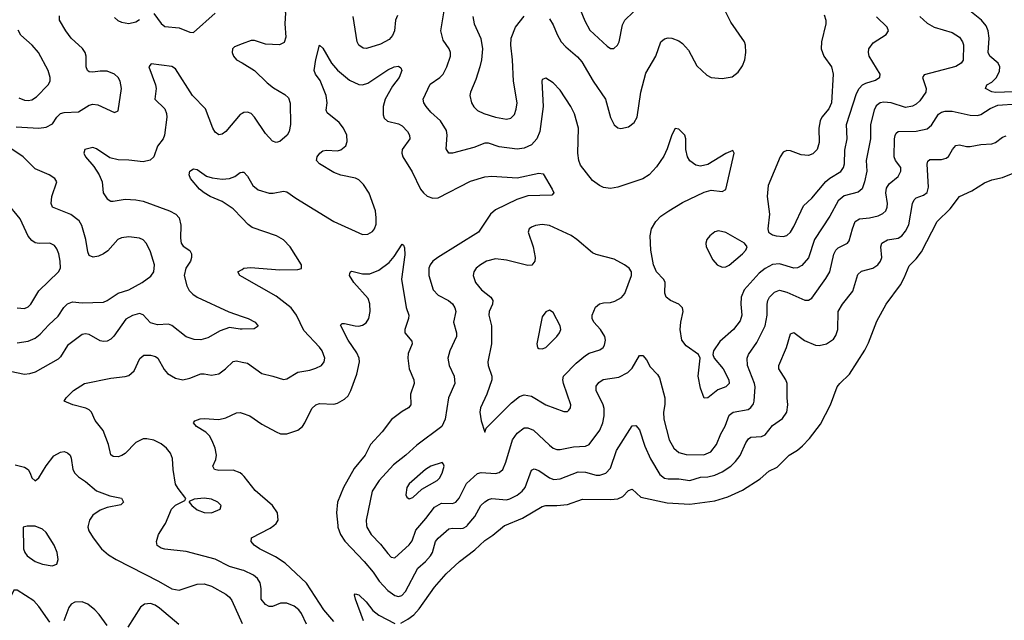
# Model space of a CAD drawing. Header units: inches. Extents: x 990586 to 1117858, y 769490 to 892071.
# Tile 19 of 248: x 1018763 to 1024240, y 849472 to 852812. Entities that reach past the tile are written whole.
import ezdxf

# ---------------------------------------------------------------- set-up
doc = ezdxf.new("R2010")
doc.units = ezdxf.units.IN
doc.header["$MEASUREMENT"] = 0
for name, color, linetype in [('B0814', 7, 'Continuous'), ('B0815', 7, 'Continuous'), ('B0824', 7, 'Continuous'), ('B0825', 7, 'Continuous')]:
    doc.layers.add(name, color=color, linetype=linetype)

msp = doc.modelspace()

# ---------------------------------------------------------------- linework, layer by layer
at = {"layer": 'B0814', "color": 6, "elevation": 2500}
msp.add_lwpolyline([(1018804.1, 849995.9), (1018782, 849990), (1018785.1, 849870), (1018791.2, 849850), (1018804.8, 849830), (1018850, 849799.9), (1018890, 849783.8), (1018944.3, 849775.7), (1018970, 849784.1), (1018977.8, 849810), (1018971.2, 849850), (1018954.5, 849890), (1018910, 849960.3), (1018890, 849979.5), (1018850, 849995.1)], close=True, dxfattribs=at)
at = {"layer": 'B0814', "color": 6}
for points, elevation in [([(1019144.9, 850000), (1019143, 849990), (1019147.1, 849970), (1019171.4, 849930), (1019218.1, 849870), (1019256.7, 849836.7), (1019299.4, 849810), (1019535.7, 849690), (1019610, 849646.4), (1019650, 849639.3), (1019750, 849673.5), (1019790, 849674.3), (1019830, 849662), (1019910, 849617.9), (1019930, 849600.7), (1019942.5, 849582.5), (1020000, 849453.7)], 2400), ([(1020000, 849751.8), (1019930, 849771), (1019850, 849812.7), (1019690, 849854.7), (1019570, 849868.1), (1019550, 849873.9), (1019528.4, 849888.4), (1019524.6, 849910), (1019535, 849950), (1019567.5, 850000)], 2300), ([(1018930, 849462.6), (1018870, 849549.4), (1018841.4, 849581.4), (1018750, 849640.2), (1018730, 849640.1), (1018679.1, 849530), (1018675.1, 849510), (1018678.8, 849450)], 2400), ([(1019250, 849442.7), (1019205.2, 849505.2), (1019181.2, 849530), (1019142.2, 849562.2), (1019110, 849575.9), (1019070, 849573.7), (1019050, 849562.7), (1019036.4, 849543.6), (1019009, 849470)], 2400), ([(1019648.5, 849448.5), (1019540.3, 849540.3), (1019516.1, 849556.1), (1019490, 849565.3), (1019457.9, 849562.1), (1019434.7, 849545.3), (1019365.5, 849434.5)], 2400)]:
    msp.add_lwpolyline(points, dxfattribs=dict(at, elevation=elevation))
at = {"layer": 'B0815', "color": 6}
for points, elevation in [([(1018742.7, 852217.3), (1018868.8, 852208.8), (1018910, 852214), (1018946.5, 852233.5), (1018970.2, 852270), (1018990, 852291.5), (1019010, 852296.4), (1019090, 852300.5), (1019150, 852337.2), (1019170, 852342.2), (1019198.2, 852338.2), (1019290, 852295.6), (1019310, 852304.9), (1019329.1, 852430), (1019321.2, 852470), (1019310.4, 852490), (1019290, 852510.2), (1019250, 852525.3), (1019210, 852526.1), (1019170, 852520.9), (1019150, 852522.6), (1019140.5, 852530), (1019133.1, 852550), (1019132.6, 852610), (1019127.3, 852630), (1019111.8, 852651.8), (1019050.2, 852710), (1019020, 852750), (1018984.7, 852810), (1018985.5, 852834.5)], 2500), ([(1019510, 852846.5), (1019550, 852790.9), (1019570, 852775.2), (1019650, 852767.9), (1019710, 852742.5), (1019730, 852741.1), (1019850, 852847.9)], 2500), ([(1019290, 852824.4), (1019308.5, 852808.5), (1019330, 852797.9), (1019370, 852791.3), (1019410, 852800.8), (1019430, 852813.5)], 2500), ([(1018758.1, 852378.1), (1018790, 852365.4), (1018810, 852363.2), (1018830, 852366.3), (1018857.4, 852382.6), (1018922.1, 852450), (1018932, 852470), (1018933.2, 852490), (1018921.4, 852530), (1018867, 852630), (1018833.4, 852670), (1018770, 852725.6), (1018754.6, 852754.6)], 2600), ([(1020000, 852677.5), (1019958.7, 852661.3), (1019946.4, 852650), (1019944.2, 852630), (1019952.2, 852610), (1019969.8, 852589.8), (1020000, 852571.8)], 2400), ([(1020000, 852290.7), (1019990, 852284.7), (1019910, 852190.7), (1019890, 852174.9), (1019870, 852171.5), (1019850, 852187), (1019837.3, 852210), (1019796.7, 852316.7), (1019724.9, 852390), (1019630, 852538.2), (1019610, 852551.3), (1019493.7, 852566.3), (1019482.1, 852550), (1019518.3, 852450), (1019521.4, 852430), (1019514.8, 852370), (1019570, 852315.8), (1019579.8, 852290), (1019580.9, 852270), (1019567.9, 852170), (1019560.3, 852150), (1019530.4, 852109.6), (1019509.4, 852050), (1019489.6, 852030.4), (1019450, 852021.1), (1019370, 852030.9), (1019310, 852032.4), (1019264.5, 852044.5), (1019190, 852094.9), (1019170, 852100.8), (1019126.3, 852090), (1019119.3, 852070), (1019129.6, 852050), (1019175.2, 851995.2), (1019206, 851950), (1019222.5, 851910), (1019227.9, 851850), (1019250, 851815.6), (1019270, 851803.9), (1019282.9, 851802.9), (1019350, 851813.9), (1019410, 851810.3), (1019450, 851802.7), (1019597, 851750), (1019630.9, 851730.9), (1019649.5, 851710), (1019660.2, 851670), (1019656.8, 851596.8), (1019661.6, 851570), (1019672.8, 851552.8), (1019708.8, 851528.8), (1019718.7, 851510), (1019719, 851490), (1019713.1, 851470), (1019686.5, 851430), (1019678.5, 851390), (1019692.4, 851332.4), (1019706.7, 851306.7), (1019725.4, 851285.4), (1019750, 851268.8), (1019927, 851187), (1020000, 851161.5)], 2400), ([(1018750, 851014.8), (1018810, 851025.5), (1018850, 851042), (1018877.4, 851062.6), (1018924.5, 851115.5), (1018976.8, 851163.2), (1019009, 851211), (1019030, 851232.7), (1019056.6, 851243.4), (1019110, 851238.6), (1019230, 851241.4), (1019250, 851250.4), (1019310, 851291.9), (1019370.1, 851310.1), (1019444.7, 851350), (1019493.3, 851386.7), (1019510.2, 851410), (1019513.7, 851450), (1019490, 851521.3), (1019468.2, 851568.2), (1019450, 851587.9), (1019430, 851598.2), (1019370, 851605.4), (1019330, 851599.8), (1019308.2, 851590), (1019252.6, 851527.4), (1019230, 851509.5), (1019202.1, 851497.9), (1019172, 851492), (1019150, 851500.2), (1019141.4, 851521.4), (1019131.7, 851590), (1019108, 851668), (1019094, 851694), (1019048.2, 851728.2), (1018945.5, 851770), (1018937.9, 851790), (1018941.1, 851830), (1018969.9, 851910), (1018959.2, 851930), (1018927.1, 851950), (1018850, 851983), (1018782.6, 852050), (1018663.2, 852130)], 2500), ([(1020000, 851709.4), (1019950, 851761.1), (1019890, 851800.9), (1019822.8, 851830), (1019789, 851850), (1019764, 851870), (1019712.9, 851930), (1019705.5, 851950), (1019709.3, 851970), (1019730, 851982.1), (1019750, 851979.3), (1019802.7, 851942.7), (1019833.1, 851933.1), (1019890, 851924.6), (1019931.1, 851928.9), (1019959.2, 851940.8), (1019990, 851963), (1020000, 851963.8)], 2300), ([(1018749.8, 851209.8), (1018790, 851207.1), (1018810, 851215.8), (1018825.6, 851230), (1018870, 851304), (1018979.1, 851410), (1018989.9, 851430), (1018988.4, 851470), (1018980.2, 851510), (1018970, 851538.4), (1018956.3, 851556.3), (1018930, 851569.9), (1018872.3, 851567.7), (1018850, 851572.1), (1018830, 851583.9), (1018810, 851608.1), (1018765.2, 851705.2), (1018690, 851798.3)], 2600), ([(1020000, 851382.8), (1019987.4, 851390), (1019975.7, 851410), (1020000, 851423.9)], 2300), ([(1020000, 851092.2), (1019990, 851092.1), (1019930, 851100.4), (1019878.1, 851081.9), (1019810, 851042.2), (1019770, 851032.5), (1019733, 851033), (1019690, 851049.5), (1019610, 851112.5), (1019590, 851118.6), (1019530, 851116), (1019490, 851126.4), (1019450.6, 851170.6), (1019430, 851177.8), (1019390, 851167.9), (1019353.4, 851146.6), (1019287.2, 851052.8), (1019270, 851035.4), (1019250, 851024.9), (1019230, 851022), (1019210, 851026.3), (1019150, 851061.9), (1019130, 851065.8), (1019110, 851060.8), (1019030, 851001.3), (1018990, 850937.9), (1018976.3, 850923.7), (1018850, 850852.6), (1018818, 850842), (1018790, 850840), (1018710, 850855.3)], 2400), ([(1019567.5, 850000), (1019574, 850010), (1019607.2, 850090), (1019630, 850112.1), (1019681.8, 850138.2), (1019688.2, 850150), (1019644.8, 850204.8), (1019630.7, 850230), (1019617.5, 850310), (1019613, 850372.9), (1019601.7, 850401.7), (1019580.3, 850430), (1019550, 850453.6), (1019510, 850473.4), (1019470, 850482.2), (1019450, 850480.8), (1019410, 850461.9), (1019350, 850400.1), (1019331.6, 850388.4), (1019310, 850382.1), (1019283, 850383), (1019270, 850392.2), (1019257.8, 850450), (1019227.8, 850527.8), (1019183.9, 850583.9), (1019162.5, 850630), (1019150, 850642.3), (1019131.2, 850651.2), (1019059, 850670), (1019010.7, 850690), (1019021.3, 850710), (1019062.8, 850750), (1019123.7, 850790), (1019270, 850819.4), (1019350, 850827.3), (1019370, 850833.5), (1019400, 850860), (1019431.9, 850928.1), (1019453, 850947), (1019490, 850947.2), (1019518.9, 850938.9), (1019531, 850930), (1019566.2, 850866.2), (1019584.9, 850844.9), (1019630, 850818.1), (1019670, 850810.3), (1019710, 850818), (1019770, 850842.1), (1019790, 850843.1), (1019830, 850835.2), (1019870, 850843.4), (1019907.5, 850870), (1019950, 850911), (1019970, 850916), (1020000, 850908.7)], 2300), ([(1020000, 850283.7), (1019990, 850292.9), (1019950, 850307.8), (1019870, 850305.7), (1019847.5, 850310), (1019836.8, 850330), (1019853.8, 850366.2), (1019857.2, 850390), (1019850.7, 850430), (1019834.6, 850470), (1019818.1, 850498.1), (1019798.7, 850518.7), (1019746.9, 850550), (1019729.9, 850570.1), (1019738, 850582), (1019767.1, 850592.9), (1019790, 850595.3), (1019870, 850588.8), (1019910, 850597.4), (1019970, 850625.2), (1019990, 850628.3), (1020000, 850625)], 2200), ([(1018737.6, 850337.6), (1018790, 850324.5), (1018809.6, 850310), (1018822.2, 850290), (1018830, 850265.4), (1018850, 850248.5), (1018870, 850265.3), (1018910, 850330.4), (1018953.8, 850386.2), (1018990, 850408.2), (1019010, 850411.2), (1019030, 850404.3), (1019043.2, 850390), (1019050, 850374.2), (1019058.9, 850310), (1019070.6, 850290), (1019090, 850270.8), (1019130, 850244.6), (1019190, 850192.8), (1019265.2, 850165.2), (1019330, 850151), (1019341.4, 850130), (1019325.1, 850114.9), (1019250, 850100.1), (1019210, 850085.4), (1019170, 850057.7), (1019150.8, 850030), (1019144.9, 850000)], 2400)]:
    msp.add_lwpolyline(points, dxfattribs=dict(at, elevation=elevation))
at = {"layer": 'B0815', "color": 6, "elevation": 2300}
msp.add_lwpolyline([(1019790, 850152.3), (1019734, 850146), (1019706.6, 850133.4), (1019705.3, 850130), (1019720.1, 850110), (1019750, 850085.9), (1019790, 850071.8), (1019830, 850069.4), (1019877.9, 850090), (1019884, 850110), (1019864.7, 850130), (1019830, 850145.2)], close=True, dxfattribs=at)
at = {"layer": 'B0824', "color": 6}
for points, elevation in [([(1020510, 849465.9), (1020455.6, 849530), (1020358.2, 849678.2), (1020240.6, 849790), (1020185.4, 849825.4), (1020097.1, 849870), (1020067.3, 849890), (1020050.3, 849910), (1020052.3, 849930), (1020156.1, 849983.9), (1020177.4, 850000)], 2200), ([(1020531.9, 850000), (1020532.8, 849990), (1020547.6, 849950), (1020571.5, 849911.5), (1020679.6, 849799.6), (1020730, 849739.1), (1020763.4, 849690), (1020810, 849637.6), (1020850, 849609.9), (1020870, 849605.5), (1020889.4, 849610.6), (1020910, 849632.7), (1020976.9, 849763.1), (1021020.5, 849799.5), (1021048.4, 849831.6), (1021059.2, 849850), (1021076.7, 849910), (1021090.5, 849929.5), (1021150, 849980.6), (1021170, 849984.7), (1021217.8, 849982.2), (1021230, 849984.3), (1021250, 849996.6), (1021252.9, 850000)], 2200), ([(1020692.8, 850000), (1020693.4, 849990), (1020718, 849950), (1020770, 849896.1), (1020810, 849843.8), (1020830, 849824.1), (1020850, 849819.1), (1020930, 849891.7), (1020945.4, 849914.6), (1020966.7, 849973.3), (1020989.7, 850000)], 2300), ([(1020883, 849457), (1020922.2, 849477.8), (1020956.4, 849503.6), (1020984.8, 849535.2), (1021070, 849656.3), (1021135.5, 849730), (1021210, 849799.6), (1021295.2, 849864.8), (1021350, 849915.7), (1021394.6, 849945.4), (1021460.5, 849999.5), (1021461.8, 850000)], 2100), ([(1020358.4, 849450), (1020330.6, 849510), (1020316.3, 849530), (1020290, 849550.3), (1020250, 849567.5), (1020213.1, 849566.9), (1020170, 849549.7), (1020150, 849549.5), (1020130, 849559.8), (1020107, 849590), (1020106, 849650), (1020100.5, 849680.5), (1020085.4, 849705.4), (1020063.7, 849723.7), (1020010, 849749), (1020000, 849751.8)], 2300), ([(1020675, 849470), (1020630.4, 849590), (1020626.2, 849613.8), (1020630, 849619.3), (1020650, 849613.6), (1020690, 849574.5), (1020727.7, 849527.7), (1020761.7, 849501.7), (1020850, 849454.1)], 2100)]:
    msp.add_lwpolyline(points, dxfattribs=dict(at, elevation=elevation))
at = {"layer": 'B0825', "color": 6}
for points, elevation in [([(1020000, 853085.7), (1020030, 853074.4), (1020057, 853057), (1020150.5, 852970.5), (1020203.1, 852930), (1020219.4, 852910), (1020231.1, 852890), (1020240.9, 852850), (1020237.3, 852790), (1020244.1, 852715.9), (1020234.5, 852685.5), (1020207.8, 852672.2), (1020130, 852677.1), (1020070, 852697.3), (1020050, 852697.2), (1020000, 852677.5)], 2400), ([(1023770, 852830), (1023810, 852792.3), (1023850, 852770.1), (1023950, 852741.5), (1023990, 852715.8), (1024007.8, 852690), (1024012.3, 852672.3), (1024011.9, 852588.1), (1024000.8, 852570), (1023970, 852552.7), (1023794.1, 852505.9), (1023784.6, 852490), (1023805.1, 852430), (1023803.6, 852410), (1023770, 852361.3), (1023750, 852342.5), (1023730, 852331.3), (1023690, 852324.9), (1023610, 852349.6), (1023570, 852354), (1023549.3, 852350.7), (1023526.6, 852333.4), (1023516.2, 852310), (1023495, 852230), (1023496.1, 852150), (1023472.3, 852030), (1023474.3, 851970), (1023462.7, 851910), (1023448.8, 851871.2), (1023427.6, 851852.4), (1023350, 851833.1), (1023315.4, 851804.6), (1023270, 851720.2), (1023183.8, 851590), (1023151.1, 851488.9), (1023114.2, 851445.8), (1023090, 851433), (1023070, 851431.4), (1022990, 851455.4), (1022950, 851450.9), (1022910, 851428.9), (1022876.8, 851403.2), (1022793.1, 851310), (1022776.4, 851270), (1022774.6, 851230), (1022779.6, 851170), (1022770, 851137.2), (1022733.4, 851090), (1022657.4, 851022.6), (1022622.2, 850970), (1022619.4, 850950), (1022626.6, 850930), (1022676.8, 850870), (1022707.5, 850810), (1022709.7, 850790), (1022690.3, 850770), (1022646.8, 850753.2), (1022590, 850708.6), (1022570, 850708.4), (1022550, 850762.3), (1022536.8, 850830), (1022548.8, 850930), (1022538.8, 850950), (1022470, 850999), (1022447.1, 851030), (1022436.7, 851090), (1022439.9, 851130), (1022453.6, 851190), (1022450.1, 851210), (1022429.6, 851229.6), (1022383, 851250), (1022358.7, 851270), (1022351.3, 851291.3), (1022352.7, 851352.7), (1022344, 851370), (1022305.7, 851410), (1022289.3, 851450), (1022273.5, 851530), (1022269.7, 851610.3), (1022277.9, 851650), (1022300.8, 851690), (1022330, 851719.5), (1022374.5, 851750), (1022450, 851795.4), (1022570, 851853.2), (1022610, 851864.1), (1022670, 851857.2), (1022690, 851868.4), (1022737.3, 852070), (1022730, 852084.2), (1022690, 852067.9), (1022590, 852007.3), (1022550, 851998.5), (1022524.1, 852004.1), (1022490, 852027.7), (1022478.2, 852050), (1022469.3, 852090), (1022468.5, 852150), (1022463.7, 852170), (1022430, 852203.5), (1022410, 852207.5), (1022390, 852172.3), (1022365.1, 852094.9), (1022345.7, 852054.3), (1022305.4, 851994.6), (1022264.6, 851950), (1022230, 851927.4), (1022090, 851880.1), (1022050, 851873.5), (1022010, 851879.8), (1021987.6, 851890), (1021950, 851917.8), (1021883.3, 852003.3), (1021873.2, 852030), (1021867.6, 852070), (1021871.5, 852210), (1021850, 852287.9), (1021829.5, 852330), (1021770, 852420.8), (1021730, 852461.6), (1021690, 852488), (1021670, 852479.8), (1021666.8, 852470), (1021675.2, 852330), (1021656.1, 852190), (1021639.7, 852150), (1021610, 852116.6), (1021570, 852097.3), (1021530, 852093), (1021430, 852105.7), (1021370, 852125.5), (1021350, 852125.9), (1021290, 852102.1), (1021170.9, 852070.9), (1021149.7, 852069.7), (1021134.7, 852094.7), (1021141.6, 852170), (1021136.5, 852196.5), (1021103, 852250), (1021050, 852298.4), (1021023.2, 852330), (1021010.3, 852350), (1021006.9, 852370), (1021045.5, 852454.5), (1021100.4, 852490), (1021118.6, 852510), (1021139.7, 852550), (1021159.8, 852610), (1021160, 852630), (1021152.2, 852650), (1021118.9, 852698.9), (1021106.2, 852750), (1021134.7, 852930)], 2400), ([(1021710, 852816.2), (1021730, 852784.5), (1021752.4, 852730), (1021775.7, 852690), (1021801.3, 852661.3), (1021866.3, 852606.3), (1021890, 852578.7), (1021952.3, 852470), (1022020.7, 852370), (1022048.7, 852268.7), (1022070, 852227.5), (1022090, 852210.5), (1022107.4, 852207.4), (1022150, 852216.9), (1022180.2, 852239.8), (1022197.8, 852270), (1022218.7, 852410), (1022245.4, 852514.6), (1022301.3, 852610), (1022330, 852688.4), (1022350, 852705.8), (1022370, 852711.1), (1022391.1, 852710), (1022430, 852694.9), (1022450, 852679.6), (1022482.4, 852642.4), (1022530, 852555.1), (1022584.5, 852504.5), (1022610, 852490.7), (1022670, 852485.3), (1022725.9, 852494.1), (1022760.1, 852519.9), (1022783.8, 852556.2), (1022795.7, 852590), (1022802.2, 852630), (1022800.3, 852670), (1022794.8, 852690), (1022718.1, 852798.1), (1022670, 852894.5)], 2500), ([(1021854.8, 852934.8), (1021906.9, 852806.9), (1021935, 852755), (1022030, 852665.3), (1022050, 852653), (1022067.1, 852652.9), (1022089.1, 852670.9), (1022098, 852690), (1022116.9, 852783.1), (1022129.9, 852810), (1022221.3, 852898.7)], 2600), ([(1020863.8, 852836.2), (1020854.4, 852810), (1020848.4, 852750), (1020836.5, 852723.5), (1020817.6, 852702.4), (1020770, 852676.7), (1020692.5, 852652.5), (1020673.5, 852653.5), (1020650.4, 852670), (1020640.3, 852690), (1020618, 852830)], 2400), ([(1021283.6, 852830), (1021291.1, 852790), (1021327.8, 852707.8), (1021336.6, 852650), (1021331.8, 852590), (1021322.8, 852550), (1021301.1, 852478.9), (1021271, 852410), (1021267.4, 852390), (1021276.5, 852350), (1021290, 852327.6), (1021310, 852306.8), (1021345.7, 852290), (1021410, 852270.4), (1021470, 852258.5), (1021495.4, 852264.6), (1021514.6, 852285.4), (1021525.5, 852314.5), (1021530.9, 852350), (1021510.3, 852470), (1021504.2, 852590), (1021494.2, 852670), (1021497.7, 852710), (1021521.9, 852770), (1021570, 852831.4)], 2500), ([(1023238.6, 852838.6), (1023246.5, 852810), (1023246.7, 852790), (1023223.4, 852690), (1023222.1, 852650), (1023236.9, 852610), (1023279.3, 852550), (1023288.5, 852510), (1023279.1, 852350), (1023263.3, 852316.7), (1023224.7, 852270), (1023214.8, 852250), (1023208.4, 852210), (1023209.6, 852130), (1023198.3, 852090), (1023174.1, 852065.9), (1023150, 852057.4), (1023110, 852061), (1023050, 852083.5), (1023030, 852085.7), (1023010, 852076.2), (1022993.8, 852050), (1022926.2, 851890), (1022921, 851830), (1022933.8, 851730), (1022924.5, 851650), (1022928.1, 851630), (1022950, 851615.6), (1022970, 851610), (1023010, 851607.5), (1023030, 851612.4), (1023050, 851630.4), (1023070, 851663), (1023122.4, 851777.6), (1023170, 851820.5), (1023247.7, 851912.3), (1023270, 851931.8), (1023330, 851967.5), (1023345.7, 851990), (1023350.4, 852010), (1023353.1, 852086.9), (1023366.2, 852150), (1023363, 852230), (1023417.7, 852402.3), (1023432.6, 852430), (1023450.8, 852449.2), (1023470, 852459.9), (1023523.1, 852476.9), (1023547.3, 852492.7), (1023549, 852510), (1023488.4, 852610), (1023483.8, 852630), (1023486.5, 852650), (1023510, 852684.3), (1023582.7, 852730), (1023595.9, 852750), (1023587.9, 852770), (1023529, 852829)], 2500), ([(1024290.9, 852410.9), (1024190, 852407.1), (1024170, 852410.9), (1024136, 852430), (1024142.9, 852450), (1024170, 852465.5), (1024195.6, 852490), (1024213.7, 852526.3), (1024215.8, 852550), (1024205.2, 852570), (1024158.7, 852610), (1024149.9, 852629.9), (1024155.1, 852710), (1024149.7, 852750), (1024138.6, 852778.6), (1024112.2, 852810), (1024030, 852876.9)], 2300), ([(1020000, 851963.8), (1020010, 851964.6), (1020030, 851942.6), (1020059.7, 851890), (1020090, 851866), (1020150, 851847.6), (1020172.8, 851847.2), (1020230, 851858.9), (1020250, 851855.4), (1020299.3, 851819.3), (1020510, 851689.2), (1020670, 851617.7), (1020700.3, 851619.7), (1020724.8, 851635.2), (1020735.9, 851650), (1020745.1, 851674.9), (1020746.5, 851710), (1020741.5, 851750), (1020706.9, 851846.9), (1020676.3, 851896.3), (1020650, 851922.5), (1020631.9, 851931.9), (1020550, 851948.2), (1020510, 851963.2), (1020431.4, 852010), (1020413.6, 852030), (1020417.1, 852050), (1020433, 852070), (1020450, 852082.5), (1020470, 852087.4), (1020530, 852083.8), (1020550, 852088.8), (1020577.4, 852110), (1020585.4, 852134.6), (1020582.4, 852170), (1020564.7, 852210), (1020539.7, 852239.7), (1020474, 852294), (1020467.8, 852310), (1020472.9, 852350), (1020468.4, 852390), (1020434.7, 852474.7), (1020408.2, 852510), (1020400.7, 852530), (1020410, 852591.7), (1020430, 852670.3), (1020450, 852653.1), (1020496.8, 852570), (1020530, 852532.4), (1020596.8, 852476.8), (1020650, 852451.9), (1020670, 852450.8), (1020700.4, 852459.6), (1020810, 852533.2), (1020845.8, 852550), (1020870, 852554.1), (1020883.9, 852543.9), (1020888.2, 852530), (1020874.3, 852490), (1020837.5, 852442.5), (1020796.9, 852370), (1020785.5, 852330), (1020784, 852284), (1020790, 852265.4), (1020808.8, 852248.8), (1020870, 852233.9), (1020890, 852222.1), (1020920, 852190), (1020932.2, 852170), (1020932.5, 852150), (1020890.3, 852090), (1020888.3, 852070), (1020893.6, 852050), (1020946.5, 851966.5), (1020993.1, 851870), (1021008.7, 851848.7), (1021030, 851831.6), (1021060.6, 851820.6), (1021090, 851821.7), (1021270, 851915.1), (1021350, 851938), (1021390, 851942), (1021530, 851933.4), (1021650, 851958.7), (1021674.9, 851954.9), (1021725.3, 851870), (1021734.7, 851850), (1021723.8, 851836.2), (1021590, 851833.1), (1021527.9, 851812.1), (1021410, 851755.5), (1021381.7, 851730), (1021315.9, 851630), (1021088.5, 851490), (1021061.4, 851470), (1021046.4, 851450), (1021039.4, 851430), (1021039.4, 851390), (1021063.2, 851310), (1021090, 851280), (1021148.8, 851250), (1021170, 851231.6), (1021184.4, 851210), (1021188.9, 851190), (1021176.4, 851130), (1021192.2, 851070), (1021191.9, 851050), (1021155, 850970), (1021144.7, 850930), (1021152.1, 850890), (1021180.1, 850830), (1021184.1, 850790), (1021149.2, 850710), (1021130.4, 850590), (1021110.5, 850550), (1020972.9, 850447.1), (1020910.3, 850390), (1020842.6, 850337.4), (1020762.3, 850250), (1020723.7, 850190), (1020691.1, 850030), (1020692.8, 850000)], 2300), ([(1020000, 852571.8), (1020070, 852530), (1020140.4, 852460.4), (1020174.3, 852434.3), (1020237.1, 852397.1), (1020257.8, 852377.8), (1020268.4, 852348.4), (1020269.5, 852230), (1020262.8, 852190), (1020251.4, 852170), (1020210, 852135.6), (1020190, 852129.4), (1020170, 852137.3), (1020130, 852180.2), (1020070, 852270.9), (1020050, 852291.1), (1020030, 852298.4), (1020010, 852296.7), (1020000, 852290.7)], 2400), ([(1020989.7, 850000), (1021022.4, 850037.6), (1021070, 850101.8), (1021110, 850123.3), (1021170, 850122.5), (1021190, 850128.5), (1021207.8, 850152.2), (1021247.7, 850232.3), (1021310, 850287.9), (1021330, 850293.6), (1021410, 850288.6), (1021430, 850294.5), (1021450, 850310), (1021468, 850352), (1021504.1, 850475.9), (1021530, 850512.1), (1021570, 850542), (1021590, 850543.1), (1021621.2, 850530), (1021710, 850445.9), (1021730, 850430.2), (1021750, 850421.8), (1021770, 850421.7), (1021842.8, 850437.2), (1021910, 850440), (1021930, 850449.4), (1021990, 850530.1), (1022006.7, 850570), (1022013.9, 850610), (1022014.3, 850650), (1022009.5, 850670), (1021969.3, 850750), (1021970, 850775.1), (1021984.9, 850795.1), (1022009.4, 850810.6), (1022095, 850825), (1022145.9, 850850), (1022170, 850874.1), (1022210, 850944.1), (1022230, 850945.6), (1022250, 850920.9), (1022270, 850881.9), (1022310, 850840.1), (1022321.4, 850821.4), (1022351.3, 850710), (1022351.6, 850671.7), (1022343.9, 850630), (1022346.3, 850590), (1022376.4, 850476.4), (1022401.5, 850430), (1022430, 850405.7), (1022470, 850394.1), (1022567.8, 850392.2), (1022607, 850410), (1022639.2, 850450), (1022662.6, 850510), (1022687.4, 850552.6), (1022710, 850612.5), (1022731, 850629), (1022815, 850645), (1022830, 850655.5), (1022844, 850676), (1022849.4, 850690.6), (1022854, 850770), (1022851, 850790), (1022811.9, 850890), (1022809.5, 850930), (1022816.1, 850950), (1022863, 851017), (1022910.3, 851109.7), (1022921.2, 851170), (1022920, 851230), (1022923.9, 851250), (1022934.3, 851270), (1022962.2, 851297.8), (1022990, 851307.8), (1023030, 851297.7), (1023130, 851253.1), (1023150, 851252.6), (1023170, 851263.8), (1023247.8, 851372.2), (1023269.8, 851410), (1023292.1, 851507.9), (1023302.8, 851530), (1023316.6, 851543.5), (1023368.2, 851570), (1023377, 851582.9), (1023394.6, 851650), (1023410.6, 851689.4), (1023434.6, 851705.4), (1023490, 851710.8), (1023537.9, 851722.1), (1023565, 851735), (1023580.1, 851750), (1023588.5, 851770), (1023589.7, 851790), (1023580.3, 851850), (1023584, 851876), (1023599.9, 851900.1), (1023650, 851940.2), (1023665.2, 851970), (1023663.4, 851990), (1023635.4, 852030), (1023627.7, 852050), (1023629.7, 852150.3), (1023632, 852168), (1023639.1, 852180.9), (1023650, 852190.4), (1023750, 852192.7), (1023810, 852205.9), (1023834.1, 852225.9), (1023873.9, 852286.1), (1023890, 852297.6), (1023910, 852303.2), (1023950, 852302.9), (1024050, 852282.3), (1024090, 852280), (1024110, 852285.5), (1024160.9, 852319.1), (1024203, 852337), (1024310, 852344.5)], 2300), ([(1021252.9, 850000), (1021295.5, 850050), (1021329, 850110), (1021350, 850132), (1021370, 850144.6), (1021390, 850149.3), (1021470, 850142.9), (1021490, 850147.6), (1021530, 850168.2), (1021558.2, 850190), (1021575.3, 850210), (1021610, 850307.4), (1021625.7, 850314.3), (1021650, 850305.8), (1021710, 850264.4), (1021734.8, 850254.8), (1021770, 850259.8), (1021870, 850297.3), (1021910, 850296.9), (1021970, 850279.8), (1021990, 850279.5), (1022022.8, 850290), (1022050, 850318.8), (1022083.7, 850416.3), (1022170, 850554.4), (1022190, 850555.7), (1022210, 850532.1), (1022240.6, 850440.6), (1022271.3, 850370), (1022323.8, 850283.8), (1022350, 850263.5), (1022370, 850259.1), (1022430, 850259.9), (1022490, 850249.9), (1022550, 850268.3), (1022590, 850270.7), (1022630, 850280.2), (1022670, 850297.7), (1022718.6, 850330), (1022745.1, 850354.9), (1022771, 850389), (1022801.5, 850458.5), (1022817.7, 850482.3), (1022830, 850491.1), (1022890, 850494.3), (1022910, 850504.3), (1022950, 850554.8), (1023006.2, 850593.8), (1023029.6, 850630), (1023036.2, 850670), (1023031.2, 850710), (1023031.3, 850788.7), (1023023.9, 850810), (1022985.9, 850870), (1022985, 850890), (1023028.9, 850990), (1023050, 851065.1), (1023070, 851073.2), (1023128.3, 851028.3), (1023190, 851003.1), (1023210, 851001.3), (1023250, 851009.4), (1023290, 851034.8), (1023303.1, 851056.9), (1023313.5, 851090), (1023316.1, 851190), (1023340.7, 851230), (1023396.6, 851303.4), (1023425, 851395), (1023445.9, 851414.1), (1023508.7, 851431.3), (1023536.5, 851450), (1023551.1, 851470), (1023558.1, 851490), (1023553, 851550), (1023558.6, 851570), (1023590, 851587.6), (1023650, 851598.2), (1023670, 851611), (1023690, 851636.6), (1023708.5, 851671.5), (1023730, 851790), (1023738, 851810), (1023750, 851821.5), (1023790, 851837.2), (1023810, 851851.7), (1023818.4, 851881.6), (1023811.2, 852008.8), (1023815, 852025), (1023825.4, 852034.6), (1023890, 852035), (1023917.3, 852042.7), (1023930, 852051.9), (1023950.9, 852090), (1023970, 852113.3), (1023990, 852115.7), (1024030, 852106.4), (1024050, 852107.2), (1024110, 852118.3), (1024170, 852122.5), (1024190, 852130), (1024230, 852159.8), (1024250, 852166.8)], 2200), ([(1021461.8, 850000), (1021560, 850040), (1021670, 850104.9), (1021690, 850111.2), (1021750, 850110.2), (1021810, 850116.6), (1021894.5, 850145.5), (1022050, 850143.2), (1022090, 850147.2), (1022118.4, 850161.6), (1022150, 850193.8), (1022170, 850200.8), (1022217.3, 850157.3), (1022364.8, 850124.8), (1022490, 850117.5), (1022630, 850136.5), (1022701.6, 850158.4), (1022783.6, 850196.4), (1022881.9, 850258.1), (1022930, 850301), (1022975.7, 850324.3), (1023042.4, 850390), (1023090, 850419.1), (1023117.8, 850442.2), (1023156.3, 850483.7), (1023216.9, 850563.1), (1023272.8, 850670), (1023309.9, 850770), (1023324.3, 850790), (1023379.3, 850840.7), (1023464.7, 850975.3), (1023485.3, 851014.7), (1023530, 851136.6), (1023582.5, 851230), (1023661.9, 851338.1), (1023683.2, 851376.8), (1023710, 851443.4), (1023750, 851482), (1023778.9, 851521.1), (1023866.7, 851690), (1023938.9, 851761.1), (1023990, 851828.8), (1024059.4, 851860.6), (1024130, 851904.8), (1024170, 851921), (1024230, 851935.3), (1024290, 851958)], 2100), ([(1020000, 851423.9), (1020010.3, 851429.7), (1020046.3, 851433.7), (1020210, 851420.5), (1020310, 851424), (1020330.6, 851429.4), (1020329.9, 851450), (1020268.1, 851550), (1020230, 851587.4), (1020190.7, 851610.7), (1020056.7, 851656.7), (1020034.1, 851674.1), (1020000, 851709.4)], 2300), ([(1020000, 850625), (1020044.2, 850610), (1020110, 850562.3), (1020190, 850519.7), (1020214.4, 850510), (1020250, 850508.5), (1020310, 850529.4), (1020335.9, 850550), (1020350, 850570.1), (1020388.2, 850650), (1020410, 850670.7), (1020430, 850677.5), (1020510, 850674.9), (1020530, 850680.2), (1020570, 850701.3), (1020590, 850721.5), (1020604.6, 850750), (1020638.5, 850841.5), (1020653, 850910), (1020650.7, 850930.7), (1020639.1, 850959.1), (1020590.2, 851030), (1020546.7, 851113.3), (1020557, 851123), (1020570, 851123.7), (1020630, 851110), (1020650, 851108.5), (1020670, 851113.3), (1020690, 851126.3), (1020705.9, 851150), (1020713.1, 851190), (1020711.4, 851231.4), (1020701.1, 851261.1), (1020621.9, 851350), (1020597.7, 851390), (1020598.9, 851401.1), (1020602.9, 851410), (1020610, 851413.2), (1020670, 851399.1), (1020710, 851398.9), (1020761.2, 851418.8), (1020818.2, 851461.8), (1020845.5, 851494.5), (1020890, 851564.2), (1020897.9, 851557.9), (1020904.4, 851544.4), (1020905.3, 851505.3), (1020886, 851370), (1020912.2, 851212.2), (1020927.4, 851170), (1020926.2, 851150), (1020905, 851090), (1020905.7, 851070), (1020944.2, 851024.2), (1020946.7, 851010), (1020924.8, 850955.2), (1020922.3, 850930), (1020930, 850870), (1020955.2, 850810), (1020957.3, 850790), (1020936.7, 850730), (1020939.1, 850670), (1020925.6, 850654.4), (1020890, 850633.8), (1020830.9, 850589.1), (1020780.2, 850519.8), (1020714.7, 850450), (1020684.1, 850390), (1020624.2, 850315.8), (1020563.4, 850210), (1020531.2, 850130), (1020525.1, 850070), (1020531.9, 850000)], 2200), ([(1020000, 850908.7), (1020030, 850901.4), (1020110, 850844.6), (1020170.7, 850830.7), (1020230, 850811), (1020250, 850814.7), (1020310, 850851.5), (1020376.7, 850863.3), (1020410, 850873.9), (1020441.1, 850890), (1020457.4, 850910), (1020459.6, 850930), (1020445, 850970), (1020430, 850991.8), (1020344.2, 851084.2), (1020303.5, 851170), (1020273.1, 851210), (1020190, 851274.8), (1020000, 851382.8)], 2300), ([(1020000, 851161.5), (1020033.1, 851150), (1020072.7, 851130), (1020090, 851108.3), (1020067.3, 851092.7), (1020000, 851092.2)], 2400), ([(1020177.4, 850000), (1020190.3, 850009.7), (1020200.4, 850030), (1020197.8, 850070), (1020169.5, 850110), (1020073.6, 850193.6), (1020012.3, 850272.3), (1020000, 850283.7)], 2200)]:
    msp.add_lwpolyline(points, dxfattribs=dict(at, elevation=elevation))
for points, elevation in [([(1021670, 851673.6), (1021631.7, 851668.3), (1021610, 851658.7), (1021597.7, 851650), (1021591.1, 851630), (1021618.5, 851550), (1021630.8, 851490), (1021628.5, 851470), (1021612.2, 851447.8), (1021590, 851444.6), (1021470, 851474.9), (1021410, 851482.1), (1021360.5, 851470), (1021325.7, 851450), (1021302.9, 851430), (1021289.4, 851410), (1021285.4, 851390), (1021298.6, 851350), (1021332.3, 851310), (1021383.6, 851270), (1021394.6, 851250), (1021392.9, 851230), (1021374.3, 851190), (1021372.5, 851170), (1021388.2, 851110), (1021388.4, 851010), (1021366.6, 850910), (1021368.4, 850890), (1021389.6, 850830), (1021388.6, 850810), (1021362, 850730), (1021325.8, 850654.2), (1021321.7, 850630), (1021330, 850580.8), (1021350, 850518.8), (1021358.4, 850541.6), (1021498.8, 850681.2), (1021543.7, 850716.3), (1021570, 850725.6), (1021610, 850719), (1021690, 850670), (1021790, 850633.4), (1021810, 850634), (1021818.3, 850641.7), (1021826.2, 850653.8), (1021829, 850671), (1021788.8, 850790), (1021785.1, 850810), (1021788.4, 850830), (1021858.2, 850901.8), (1021910, 850945.1), (1021930, 850957.2), (1021990, 850977.1), (1022008.2, 850990), (1022016.8, 851003.2), (1022021.7, 851030), (1022017.1, 851050), (1021994.2, 851090), (1021957.2, 851130), (1021947.4, 851150), (1021946.9, 851170), (1021966.8, 851213.2), (1021987.3, 851232.7), (1022010, 851238.6), (1022050, 851239.9), (1022073.2, 851246.8), (1022110, 851268), (1022129.7, 851290), (1022166.5, 851390), (1022166.8, 851410), (1022152.5, 851430), (1022127.3, 851450), (1022070, 851481.3), (1021970, 851506.5), (1021950, 851516), (1021862.8, 851590), (1021830, 851611.5), (1021710, 851667.5)], 2400), ([(1022650, 851638.3), (1022630, 851632.7), (1022601.6, 851610), (1022585.8, 851590), (1022579.2, 851570), (1022581.9, 851550), (1022617.7, 851477.7), (1022643.4, 851450), (1022670, 851436.7), (1022690, 851437.3), (1022710, 851446.6), (1022783.4, 851510), (1022801.5, 851530), (1022809.1, 851550), (1022795, 851570), (1022690, 851628.4)], 2500), ([(1021710, 851196.5), (1021690, 851188.2), (1021670, 851159.2), (1021640.1, 851010), (1021643.9, 850990), (1021650, 850983.2), (1021670, 850981.5), (1021690, 850988.6), (1021750.2, 851050), (1021766.2, 851070), (1021772.5, 851090), (1021768.9, 851110), (1021730, 851184.6)], 2500), ([(1021112.6, 850350), (1021050, 850329.8), (1021021, 850310), (1020930, 850231.8), (1020917.3, 850210), (1020910.1, 850170.1), (1020916.5, 850156.5), (1020930, 850147.7), (1020950, 850154.7), (1020999.1, 850200.9), (1021084.5, 850250), (1021097.8, 850262.2), (1021113.3, 850290), (1021123.3, 850330), (1021121.3, 850341.3)], 2400)]:
    msp.add_lwpolyline(points, close=True, dxfattribs=dict(at, elevation=elevation))

doc.saveas('drawing.dxf')
